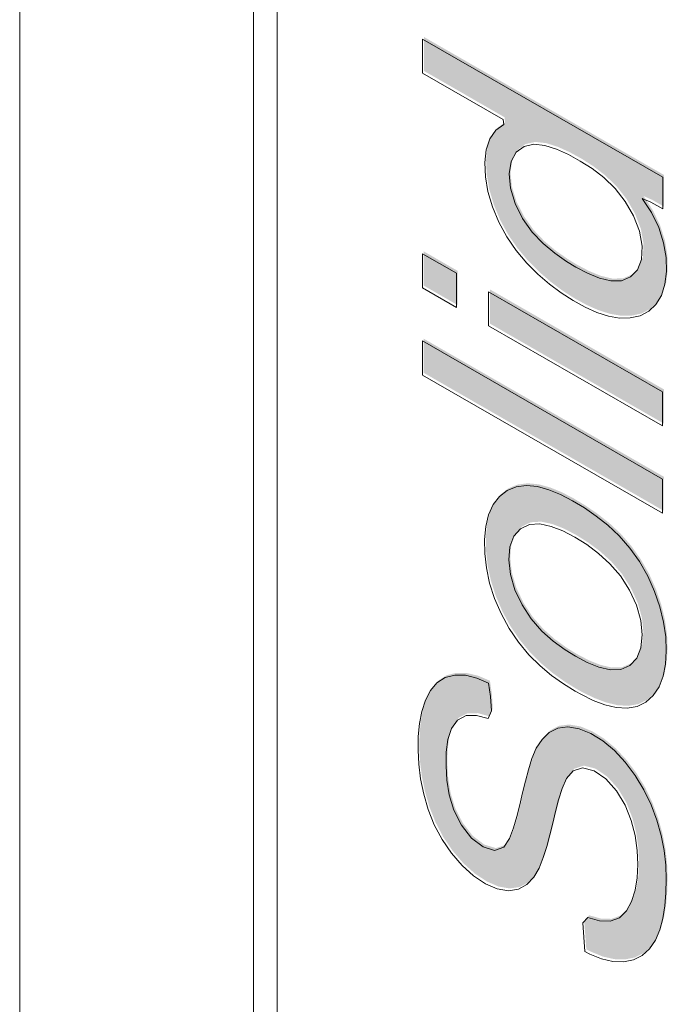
# Model space of a CAD drawing. Header units: millimetres. Extents: x -556 to 0, y -1 to 403.
# Tile 16 of 44: x -511.35 to -509.42, y 173.7 to 176.62. Entities that reach past the tile are written whole.
import ezdxf

# ---------------------------------------------------------------- set-up
doc = ezdxf.new("R2010")
doc.units = ezdxf.units.MM
doc.header["$LTSCALE"] = 3

# ---------------------------------------------------------------- blocks, each defined once
blk = doc.blocks.new('CGI0995-02')
h = blk.add_hatch(color=31)
h.dxf.hatch_style = 1
h.paths.add_polyline_path([(-509.59090465, 178.48545532), (-509.87376444, 178.64793053), (-509.88117384, 178.61976679), (-509.88121271, 178.57881535), (-509.91557789, 178.5974183), (-509.94937719, 178.61864079), (-509.94933832, 178.65959672), (-509.95724916, 178.69591356), (-510.06332123, 178.75688955), (-510.08841029, 178.79232212), (-510.12482697, 178.88342699), (-510.10458146, 178.88171583), (-509.96316285, 178.80047326), (-509.94922027, 178.81729769), (-509.94919189, 178.85824003), (-509.94511847, 178.89217229), (-509.90975734, 178.87184749), (-509.88100698, 178.84765333), (-509.88106372, 178.76578122), (-509.85647999, 178.73916797), (-509.60898459, 178.59700938), (-509.57362137, 178.57670913), (-509.53835307, 178.55908333), (-509.51147517, 178.56760058), (-509.50710119, 178.60536736), (-509.51033629, 178.64238676), (-509.44052734, 178.61548009), (-509.42803915, 178.57832327), (-509.42515023, 178.53587286), (-509.4270364, 178.49609092), (-509.43593085, 178.46168575), (-509.45574297, 178.43942836), (-509.48552443, 178.43508632), (-509.520256, 178.44777271), (-509.55555344, 178.46559035)])
h.paths.add_polyline_path([(-510.04738389, 175.77381369), (-510.14828803, 175.83185375), (-510.14821732, 175.93355188), (-510.04731318, 175.87551181)])
h.paths.add_polyline_path([(-510.04314125, 181.61775026), (-510.11387933, 181.65843881), (-510.14404121, 181.68180569), (-510.14398427, 181.76369182), (-510.12053223, 181.76400436), (-510.04982105, 181.72333128), (-510.04309358, 181.68630832)])
h.paths.add_polyline_path([(-509.71617507, 173.09265613), (-509.7997551, 173.14067758), (-509.80003794, 173.49119114), (-509.54960994, 173.34731926), (-509.52237015, 173.31256888), (-509.50211229, 173.26738933), (-509.48369811, 173.22187195), (-509.4673382, 173.17618857), (-509.45323622, 173.13055145), (-509.44176471, 173.08524213), (-509.43301983, 173.04055295), (-509.42712649, 172.9968002), (-509.42416435, 172.95429959), (-509.42409338, 172.91331199), (-509.42671938, 172.87398437), (-509.43219311, 172.83667183), (-509.44066425, 172.80178012), (-509.45220409, 172.76970063), (-509.46678694, 172.74077), (-509.48438151, 172.71535797), (-509.5052953, 172.69435858), (-509.52944956, 172.67833921), (-509.55654816, 172.66761566), (-509.58613505, 172.66220605), (-509.61765471, 172.6617688), (-509.65054029, 172.6656323), (-509.68446965, 172.67362895), (-509.71913869, 172.68554458), (-509.75425916, 172.70107367), (-509.78958322, 172.71986054), (-509.82490659, 172.74162701), (-509.86002958, 172.76636953), (-509.89472808, 172.79407141), (-509.92876478, 172.82463249), (-509.96190759, 172.85787039), (-509.99395809, 172.89351909), (-510.02445814, 172.93168921), (-510.05275015, 172.97243956), (-510.07824253, 173.01540155), (-510.1004152, 173.05998498), (-510.11892873, 173.10546543), (-510.13388066, 173.15113642), (-510.14555422, 173.1964753), (-510.15400521, 173.24107793), (-510.15939954, 173.2846373), (-510.16197458, 173.3269529), (-510.16196071, 173.36789356), (-510.1591835, 173.4071195), (-510.15328559, 173.44410472), (-510.14395321, 173.47823748), (-510.13103503, 173.50893256), (-510.11427261, 173.53534439), (-510.09313357, 173.55599532), (-510.06751733, 173.56945255), (-510.03826983, 173.57562096), (-510.00662155, 173.57567022), (-509.97346084, 173.57081272), (-509.94726768, 173.55101227), (-509.92856553, 173.46128093), (-509.95411137, 173.4580599), (-509.98642705, 173.46004593), (-510.01606936, 173.4548514), (-510.04025502, 173.43899038), (-510.05830751, 173.41420152), (-510.07102172, 173.38332037), (-510.07861284, 173.34770939), (-510.08142262, 173.30852102), (-510.08035631, 173.26698492), (-510.07568951, 173.22373145), (-510.06661471, 173.17897625), (-510.05267515, 173.1333764), (-510.03407978, 173.08792983), (-510.01046296, 173.04398823), (-509.98275293, 173.00270827), (-509.95223569, 172.96459505), (-509.91950827, 172.93040077), (-509.88554811, 172.8995902), (-509.85080061, 172.87218194), (-509.81560611, 172.84823493), (-509.78026066, 172.82764556), (-509.74498942, 172.81009001), (-509.71003761, 172.79611508), (-509.67580043, 172.78661132), (-509.64288687, 172.78260745), (-509.61212107, 172.78506395), (-509.58445611, 172.79462385), (-509.56090555, 172.8115958), (-509.54214186, 172.83549121), (-509.52783189, 172.86471087), (-509.51740183, 172.89783769), (-509.5110922, 172.93449347), (-509.5089245, 172.97410765), (-509.51080577, 173.01606453), (-509.51666865, 173.05979539), (-509.52639872, 173.10473056), (-509.53942853, 173.15026858), (-509.55494624, 173.19595534), (-509.57397043, 173.2413484), (-509.60413151, 173.27136411), (-509.71603365, 173.33561743)])
h.paths.add_polyline_path([(-509.66483912, 173.85893533), (-509.67099032, 173.94408737), (-509.6561418, 173.95990905), (-509.62191528, 173.95036834), (-509.58994199, 173.9493214), (-509.56260678, 173.95941653), (-509.54156012, 173.98015489), (-509.52603695, 174.00800335), (-509.51546463, 174.04098488), (-509.50958947, 174.07797457), (-509.50786143, 174.11787186), (-509.50980106, 174.15985969), (-509.51608287, 174.2037354), (-509.52762241, 174.24901527), (-509.54545474, 174.2945023), (-509.5709905, 174.3372067), (-509.60296291, 174.37258135), (-509.63802041, 174.39616394), (-509.6719135, 174.40487663), (-509.69979363, 174.39607657), (-509.71938305, 174.37334744), (-509.73305644, 174.3434592), (-509.743249, 174.31009179), (-509.75234279, 174.27572884), (-509.76093194, 174.24092503), (-509.76936277, 174.20598493), (-509.77849719, 174.17165854), (-509.78878195, 174.13837443), (-509.80099278, 174.10695219), (-509.81698437, 174.07963874), (-509.83746427, 174.05805362), (-509.86275412, 174.04403477), (-509.89272692, 174.03967468), (-509.92608669, 174.04550026), (-509.96113692, 174.06079418), (-509.99633614, 174.08408286), (-510.03032998, 174.11458816), (-510.06187512, 174.15104728), (-510.08990598, 174.19197165), (-510.11310048, 174.23610123), (-510.13113354, 174.28161891), (-510.14437321, 174.32715561), (-510.15364326, 174.37197568), (-510.15924376, 174.41561034), (-510.16144741, 174.45773794), (-510.16069035, 174.49824209), (-510.15707914, 174.53690079), (-510.15015703, 174.57307702), (-510.13948189, 174.60597544), (-510.12473697, 174.63470892), (-510.1052532, 174.65765225), (-510.08086988, 174.67324364), (-510.05216298, 174.68058597), (-510.02035735, 174.68012083), (-509.98645018, 174.67211144), (-509.95140746, 174.65714608), (-509.94558188, 174.61712411), (-509.94294155, 174.57476312), (-509.95279803, 174.55131237), (-509.98701104, 174.56083485), (-510.01840193, 174.56023705), (-510.04422259, 174.54727801), (-510.0622266, 174.52250887), (-510.07262878, 174.48940029), (-510.07736465, 174.45156005), (-510.0780962, 174.41104647), (-510.07558208, 174.3687685), (-510.06863497, 174.32466708), (-510.05498335, 174.27917214), (-510.03251154, 174.23486955), (-510.00259006, 174.19633865), (-509.96790007, 174.17003312), (-509.93372661, 174.15970035), (-509.90615553, 174.16903259), (-509.88899542, 174.19484563), (-509.87698907, 174.22646645), (-509.86721378, 174.2602168), (-509.85874584, 174.29512364), (-509.85075082, 174.33043405), (-509.84225356, 174.36531654), (-509.83301205, 174.39954819), (-509.82256475, 174.43268041), (-509.80961936, 174.46334235), (-509.79258791, 174.48943717), (-509.77146988, 174.51012069), (-509.74571333, 174.52330692), (-509.71549401, 174.52708584), (-509.6821503, 174.52135898), (-509.64717657, 174.50688572), (-509.61189182, 174.48509801), (-509.57745395, 174.45634632), (-509.5450178, 174.42158178), (-509.51538881, 174.38232742), (-509.48956831, 174.33961722), (-509.46818005, 174.29479184), (-509.45118616, 174.2491651), (-509.43843996, 174.20367846), (-509.4296554, 174.15898936), (-509.42462144, 174.11558012), (-509.42300834, 174.07375446), (-509.42397872, 174.03337453), (-509.42717905, 173.99442902), (-509.43309506, 173.95745533), (-509.4423195, 173.92322736), (-509.45545967, 173.89276867), (-509.47283103, 173.86710113), (-509.49464951, 173.8474413), (-509.52060148, 173.83457648), (-509.54996179, 173.82866887), (-509.58192826, 173.82959831), (-509.61579534, 173.83740032), (-509.65076319, 173.8516417)])
h.paths.add_polyline_path([(-510.07874856, 177.56338787), (-510.05004166, 177.5707302), (-510.01823603, 177.57026506), (-509.98432886, 177.56225567), (-509.94928614, 177.54729031), (-509.94346056, 177.50726834), (-509.94082023, 177.46490735), (-509.95067671, 177.4414566), (-509.98488972, 177.45097908), (-510.01628061, 177.45038128), (-510.04210127, 177.43742224), (-510.06010528, 177.41265311), (-510.07050746, 177.37954452), (-510.07524333, 177.34170428), (-510.07597488, 177.3011907), (-510.07346076, 177.25891274), (-510.06651365, 177.21481131), (-510.05286203, 177.16931637), (-510.03039022, 177.12501378), (-510.00046874, 177.08648288), (-509.96577875, 177.06017735), (-509.93160529, 177.04984458), (-509.90403421, 177.05917682), (-509.8868741, 177.08498986), (-509.87486775, 177.11661068), (-509.86509246, 177.15036103), (-509.85662452, 177.18526787), (-509.84862949, 177.22057829), (-509.84013224, 177.25546077), (-509.83089073, 177.28969242), (-509.82044343, 177.32282464), (-509.80749804, 177.35348658), (-509.79046659, 177.3795814), (-509.76934856, 177.40026492), (-509.74359201, 177.41345115), (-509.71337269, 177.41723007), (-509.68002898, 177.41150321), (-509.64505525, 177.39702996), (-509.6097705, 177.37524224), (-509.57533263, 177.34649055), (-509.54289648, 177.31172601), (-509.51326749, 177.27247165), (-509.48744699, 177.22976145), (-509.46605873, 177.18493607), (-509.44906484, 177.13930933), (-509.43631864, 177.09382269), (-509.42753408, 177.04913359), (-509.42250012, 177.00572435), (-509.42088702, 176.96389869), (-509.4218574, 176.92351877), (-509.42505773, 176.88457325), (-509.43097374, 176.84759956), (-509.44019818, 176.81337159), (-509.45333835, 176.7829129), (-509.47070971, 176.75724536), (-509.49252819, 176.73758553), (-509.51848016, 176.72472071), (-509.54784047, 176.7188131), (-509.57980694, 176.71974254), (-509.61367401, 176.72754455), (-509.64864187, 176.74178594), (-509.6627178, 176.74907956), (-509.668869, 176.8342316), (-509.65402048, 176.85005328), (-509.61979396, 176.84051257), (-509.58782067, 176.83946563), (-509.56048546, 176.84956076), (-509.5394388, 176.87029912), (-509.52391563, 176.89814758), (-509.51334331, 176.93112912), (-509.50746815, 176.96811881), (-509.50574011, 177.00801609), (-509.50767974, 177.05000392), (-509.51396155, 177.09387963), (-509.52550109, 177.13915951), (-509.54333342, 177.18464653), (-509.56886918, 177.22735093), (-509.60084159, 177.26272558), (-509.63589909, 177.28630817), (-509.66979218, 177.29502086), (-509.69767231, 177.2862208), (-509.71726172, 177.26349167), (-509.73093512, 177.23360343), (-509.74112768, 177.20023602), (-509.75022147, 177.16587308), (-509.75881062, 177.13106927), (-509.76724145, 177.09612916), (-509.77637587, 177.06180277), (-509.78666063, 177.02851866), (-509.79887146, 176.99709643), (-509.81486305, 176.96978297), (-509.83534295, 176.94819785), (-509.8606328, 176.934179), (-509.8906056, 176.92981891), (-509.92396537, 176.9356445), (-509.9590156, 176.95093841), (-509.99421482, 176.97422709), (-510.02820866, 177.00473239), (-510.0597538, 177.04119151), (-510.08778466, 177.08211588), (-510.11097916, 177.12624546), (-510.12901222, 177.17176315), (-510.14225189, 177.21729985), (-510.15152194, 177.26211992), (-510.15712244, 177.30575457), (-510.15932609, 177.34788217), (-510.15856903, 177.38838632), (-510.15495782, 177.42704502), (-510.14803571, 177.46322125), (-510.13736057, 177.49611967), (-510.12261565, 177.52485316), (-510.10313188, 177.54779648)])
h.paths.add_polyline_path([(-509.83574683, 172.05063333), (-510.07199121, 172.18638328), (-510.07178797, 172.43709338), (-510.0708355, 172.4774814), (-510.06568053, 172.51500473), (-510.05397332, 172.54683205), (-510.03312659, 172.56771417), (-510.00433204, 172.57462695), (-509.97041174, 172.56604109), (-509.93518435, 172.5447123), (-509.90186123, 172.51241952), (-509.87354629, 172.47195103), (-509.8536966, 172.42688676), (-509.84259544, 172.38172984), (-509.83738799, 172.33825886), (-509.83560162, 172.29633882), (-509.8355622, 172.25535873)], flags=16)
h.paths.add_polyline_path([(-509.4368679, 171.71199748), (-510.14399347, 172.118318), (-510.15102045, 172.15516645), (-510.15076779, 172.48269246), (-510.15022186, 172.52332965), (-510.14799759, 172.56292497), (-510.1433902, 172.60087856), (-510.1351557, 172.63595559), (-510.12101866, 172.66529767), (-510.09994852, 172.68598905), (-510.07319984, 172.69731848), (-510.04251975, 172.69995932), (-510.00923379, 172.69451381), (-509.97440147, 172.68125742), (-509.93908069, 172.66114722), (-509.90423957, 172.63454452), (-509.87117391, 172.60128302), (-509.84133279, 172.56233506), (-509.81576282, 172.51948182), (-509.79559657, 172.47434962), (-509.78065324, 172.42870233), (-509.77008259, 172.38357966), (-509.76429286, 172.3474305), (-509.70590733, 172.3842543), (-509.67925304, 172.39585949), (-509.65103232, 172.40433358), (-509.62160292, 172.41014282), (-509.43637292, 172.44084081), (-509.43644363, 172.30318191), (-509.5685469, 172.28187773), (-509.59830939, 172.27684124), (-509.62775862, 172.27106957), (-509.65679551, 172.26435966), (-509.68505788, 172.2559691), (-509.7116943, 172.24434757), (-509.7338133, 172.22522916), (-509.74852223, 172.19653509), (-509.75331063, 172.1588297), (-509.75387071, 172.11819384), (-509.75393458, 172.00362583), (-509.43679719, 171.82139564)])
h.paths.add_polyline_path([(-509.43432231, 175.16219836), (-510.14850016, 175.57257119), (-510.14842945, 175.67402357), (-509.4342516, 175.26365075)])
h.paths.add_polyline_path([(-509.69220415, 175.89392298), (-509.71941876, 175.9104253), (-509.75457098, 175.93482118), (-509.78905071, 175.96351115), (-509.82172893, 175.99770227), (-509.85029631, 176.03801516), (-509.87278741, 176.0823587), (-509.88651082, 176.12780053), (-509.89020956, 176.17052593), (-509.88453703, 176.20756594), (-509.86911507, 176.23540979), (-509.84566495, 176.25247205), (-509.81662085, 176.25897073), (-509.78380447, 176.25522185), (-509.74930737, 176.24426595), (-509.71415939, 176.22838323), (-509.67882081, 176.20902412), (-509.64353796, 176.1864094), (-509.60870333, 176.15959598), (-509.57520901, 176.12745004), (-509.54494324, 176.08913079), (-509.52007478, 176.04588257), (-509.50248767, 176.00042903), (-509.4946296, 175.95614287), (-509.49659739, 175.91650849), (-509.50870916, 175.88514311), (-509.52960481, 175.86422924), (-509.55645944, 175.85313001), (-509.5879429, 175.85273621), (-509.62190158, 175.86097667), (-509.6568882, 175.87530756)], flags=16)
h.paths.add_polyline_path([(-509.46905212, 176.08683442), (-509.49452477, 176.09805039), (-509.46733451, 176.05638056), (-509.44561761, 176.0117215), (-509.43093744, 175.96614118), (-509.42353078, 175.92191619), (-509.42240534, 175.88037782), (-509.42705895, 175.8424967), (-509.43776347, 175.80965819), (-509.45411384, 175.78277582), (-509.47536371, 175.76228912), (-509.5009846, 175.74882776), (-509.53010407, 175.74236934), (-509.5617426, 175.74230593), (-509.59514565, 175.74812188), (-509.62966587, 175.75917049), (-509.66478632, 175.77474321), (-509.70012295, 175.79411297), (-509.73540611, 175.81677287), (-509.77036557, 175.84283547), (-509.80464808, 175.87243853), (-509.8378215, 175.90557035), (-509.86909069, 175.94253521), (-509.89726876, 175.98334882), (-509.92114, 176.02717282), (-509.93994028, 176.07258516), (-509.95337559, 176.11812031), (-509.96098148, 176.16243081), (-509.96289531, 176.20438502), (-509.95885798, 176.24269837), (-509.94781765, 176.27519057), (-509.92998564, 176.30025597), (-509.90653315, 176.31735644), (-509.90771932, 176.33211238), (-510.14786376, 176.47016064), (-510.14779305, 176.57103961), (-509.43361521, 176.16066679), (-509.43368592, 176.06650486)])
h.paths.add_polyline_path([(-509.5110434, 177.67881422), (-509.44123445, 177.65190754), (-509.42874626, 177.61475073), (-509.42585734, 177.57230031), (-509.42774351, 177.53251837), (-509.43663795, 177.49811321), (-509.45645008, 177.47585582), (-509.48623154, 177.47151377), (-509.52096311, 177.48420017), (-509.55626054, 177.5020178), (-509.59161176, 177.52188278), (-509.87447155, 177.68435799), (-509.88188095, 177.65619425), (-509.88191981, 177.6152428), (-509.916285, 177.63384575), (-509.95008429, 177.65506825), (-509.95004542, 177.69602418), (-509.95795627, 177.73234101), (-510.06402834, 177.793317), (-510.08911739, 177.82874957), (-510.12553408, 177.91985445), (-510.10528856, 177.91814329), (-509.96386995, 177.83690071), (-509.94992737, 177.85372514), (-509.949899, 177.89466748), (-509.94582558, 177.92859974), (-509.91046445, 177.90827494), (-509.88171409, 177.88408079), (-509.88177083, 177.80220867), (-509.8571871, 177.77559542), (-509.6096917, 177.63343684), (-509.57432847, 177.61313658), (-509.53906017, 177.59551079), (-509.51218228, 177.60402803), (-509.5078083, 177.64179481)])
h.paths.add_polyline_path([(-509.69354766, 174.73706791), (-509.72411445, 174.75592482), (-509.75914381, 174.78139398), (-509.79320084, 174.81176493), (-509.8248986, 174.84790838), (-509.85204282, 174.88956077), (-509.87318798, 174.93438347), (-509.88640187, 174.97982358), (-509.89107671, 175.02300871), (-509.88788999, 175.06188218), (-509.87615645, 175.09366173), (-509.85620845, 175.11590352), (-509.83004453, 175.12831227), (-509.79908688, 175.13015853), (-509.76536929, 175.12296998), (-509.73044745, 175.109156), (-509.695137, 175.09062221), (-509.65982671, 175.06857669), (-509.62485338, 175.04267447), (-509.59090223, 175.0119295), (-509.55938476, 174.97547079), (-509.53253235, 174.93358106), (-509.51178378, 174.88864953), (-509.49910433, 174.84327417), (-509.49506287, 174.80036141), (-509.49882222, 174.7618824), (-509.51110539, 174.73064863), (-509.53151162, 174.70903908), (-509.55809094, 174.69742162), (-509.5894005, 174.69653578), (-509.6232735, 174.70439219), (-509.65823457, 174.71851336)], flags=16)
h.paths.add_polyline_path([(-509.72894083, 174.6544507), (-509.76402623, 174.67950655), (-509.79848831, 174.7083241), (-509.83170763, 174.7413053), (-509.86279066, 174.77856042), (-509.89066124, 174.81966343), (-509.91439773, 174.8635679), (-509.93383233, 174.90888099), (-509.94850317, 174.95451567), (-509.9581605, 174.99941655), (-509.96300287, 175.04273581), (-509.96352163, 175.0839638), (-509.95986203, 175.12257502), (-509.95147607, 175.15751614), (-509.93795782, 175.1875602), (-509.91935754, 175.21166862), (-509.89623923, 175.22934324), (-509.86932842, 175.24040398), (-509.83909276, 175.24420733), (-509.80642672, 175.24104469), (-509.77223802, 175.23176138), (-509.73724571, 175.21740413), (-509.70193694, 175.19896554), (-509.66660033, 175.177584), (-509.63140973, 175.15355178), (-509.59665277, 175.1262059), (-509.56291356, 175.09472161), (-509.53127397, 175.05840789), (-509.50265227, 175.0180291), (-509.47793352, 174.97463638), (-509.45767005, 174.92950316), (-509.44199245, 174.88383943), (-509.43091412, 174.83862673), (-509.42464684, 174.79475646), (-509.42304444, 174.75294891), (-509.4255629, 174.71356338), (-509.43253862, 174.67744537), (-509.44452352, 174.64583155), (-509.46169024, 174.61992714), (-509.48367102, 174.60051288), (-509.50970663, 174.58780112), (-509.53934367, 174.58255352), (-509.57162603, 174.58446027), (-509.60556104, 174.59252816), (-509.64039649, 174.60562054), (-509.67563828, 174.62271226), (-509.69361837, 174.63266658)])
h.paths.add_polyline_path([(-509.69192131, 178.26471442), (-509.66874131, 178.25141892), (-509.63340541, 178.2301609), (-509.59839584, 178.20463949), (-509.56534231, 178.17160337), (-509.53703857, 178.13102625), (-509.51500417, 178.0864869), (-509.49975552, 178.0408786), (-509.49146124, 177.99637593), (-509.48947683, 177.95439121), (-509.49394998, 177.91641347), (-509.50838432, 177.88757341), (-509.5347129, 177.87582975), (-509.56862467, 177.88512836), (-509.60299125, 177.91272337), (-509.63057922, 177.95353756), (-509.64612805, 177.99897314), (-509.654122, 178.04343359), (-509.65966822, 178.08706218), (-509.665282, 178.13071864), (-509.67208804, 178.17481105), (-509.68061574, 178.21944401)], flags=16)
h.paths.add_polyline_path([(-509.47430019, 178.11589033), (-509.45508431, 178.07050911), (-509.43942375, 178.0248396), (-509.42864127, 177.9796864), (-509.42248042, 177.93585099), (-509.42068539, 177.89394073), (-509.42297459, 177.85440682), (-509.43016518, 177.81847566), (-509.44367625, 177.78846107), (-509.46443022, 177.76734584), (-509.49164064, 177.75696926), (-509.52371048, 177.75841284), (-509.55845585, 177.77130645), (-509.59370418, 177.79341348), (-509.62751337, 177.82438118), (-509.65781941, 177.86268673), (-509.68294532, 177.90575739), (-509.70165007, 177.95116745), (-509.71494313, 177.99669683), (-509.72300908, 178.04116879), (-509.72839962, 178.08473577), (-509.73274668, 178.12787556), (-509.73762653, 178.17123918), (-509.74349953, 178.21499427), (-509.75083855, 178.25926444), (-509.76065659, 178.30422139), (-509.79599949, 178.32466334), (-509.83066547, 178.33718119), (-509.85983696, 178.33167359), (-509.87776849, 178.30689724), (-509.88645798, 178.27227133), (-509.88877859, 178.23276917), (-509.88660678, 178.19067269), (-509.87838509, 178.14621212), (-509.85972152, 178.1010991), (-509.83090305, 178.06115084), (-509.7979321, 178.02760955), (-509.79420941, 177.99145046), (-509.7990695, 177.95365377), (-509.81382571, 177.93828187), (-509.84742211, 177.97021049), (-509.87883063, 178.00690141), (-509.90600594, 178.04852225), (-509.92694882, 178.09342604), (-509.94196367, 178.13906496), (-509.95218934, 178.18410778), (-509.95837922, 178.22796278), (-509.96116461, 178.27037785), (-509.96112494, 178.31130361), (-509.95834194, 178.35052419), (-509.95179804, 178.38698702), (-509.9399261, 178.41869309), (-509.92216506, 178.44382099), (-509.89640328, 178.45677117), (-509.86450406, 178.45590321), (-509.82994915, 178.4442014), (-509.79464428, 178.42600076), (-509.75929051, 178.40607285), (-509.65322192, 178.34516007), (-509.61786456, 178.32495886), (-509.58251164, 178.30512901), (-509.54716857, 178.28591268), (-509.51187367, 178.26799422), (-509.47704751, 178.25484731), (-509.44393137, 178.25003501), (-509.43214732, 178.22471529), (-509.43217461, 178.18376326), (-509.43325302, 178.14417425), (-509.46648193, 178.14946818), (-509.49605273, 178.16064226)])
h.paths.add_polyline_path([(-509.74014599, 178.95048171), (-509.74781192, 178.95562301), (-509.78251022, 178.98309242), (-509.8151597, 179.01730771), (-509.84371197, 179.05766181), (-509.86642371, 179.10194542), (-509.8815357, 179.14750793), (-509.88812295, 179.19142722), (-509.88695401, 179.23161345), (-509.87750242, 179.26553756), (-509.85930101, 179.29006184), (-509.83404671, 179.30410466), (-509.8030516, 179.30574353), (-509.76901387, 179.29709736), (-509.73993827, 179.27803872)], flags=16)
h.paths.add_polyline_path([(-509.59808824, 179.2023137), (-509.58943693, 179.27867058), (-509.57278856, 179.28792994), (-509.5400054, 179.25387584), (-509.50952918, 179.21571877), (-509.48243692, 179.17394321), (-509.45968007, 179.12961424), (-509.44210351, 179.08405753), (-509.42995006, 179.03867218), (-509.42284149, 178.99450633), (-509.4200722, 178.95210774), (-509.42097061, 178.91169607), (-509.42576442, 178.87389207), (-509.4351174, 178.83979513), (-509.44951251, 178.81069144), (-509.46900505, 178.78775963), (-509.49309103, 178.77165248), (-509.52102968, 178.7626547), (-509.55208508, 178.76098032), (-509.58527822, 178.76601138), (-509.61974147, 178.77674104), (-509.65484274, 178.79210661), (-509.69017362, 178.81117402), (-509.72548073, 178.83334341), (-509.76051062, 178.85886119), (-509.79486439, 178.88815064), (-509.82793738, 178.92151144), (-509.85891176, 178.95894491), (-509.88686408, 178.99998484), (-509.91107808, 179.04366304), (-509.93098317, 179.08887454), (-509.94585815, 179.13451173), (-509.95546994, 179.17939814), (-509.96011087, 179.22263228), (-509.96036554, 179.26371075), (-509.9561734, 179.30194202), (-509.94689605, 179.33609931), (-509.93221066, 179.36488004), (-509.91234966, 179.38731522), (-509.88807433, 179.40311383), (-509.86006489, 179.41196566), (-509.82898259, 179.41357155), (-509.79580004, 179.40858468), (-509.76136361, 179.39800971), (-509.72628621, 179.38288673), (-509.69096372, 179.36412247), (-509.66774715, 179.3361836), (-509.66800636, 178.92674015), (-509.65281488, 178.89609649), (-509.61794611, 178.882693), (-509.58433541, 178.87595812), (-509.55348991, 178.8781139), (-509.52742297, 178.89069483), (-509.50759093, 178.91310044), (-509.49572896, 178.94476326), (-509.49202229, 178.98328776), (-509.49573246, 179.02605831), (-509.50813525, 179.0713864), (-509.52929925, 179.11615075), (-509.55733205, 179.15702875), (-509.5890655, 179.1931878)])
h.paths.add_polyline_path([(-509.43411018, 175.42158406), (-509.9514295, 175.71879772), (-509.95135879, 175.82049585), (-509.43403947, 175.52328218)])
h.paths.add_polyline_path([(-509.66052577, 179.76779011), (-509.66667697, 179.85294215), (-509.65182845, 179.86876382), (-509.61760193, 179.85922311), (-509.58562864, 179.85817618), (-509.55829343, 179.86827131), (-509.53724677, 179.88900967), (-509.5217236, 179.91685812), (-509.51115128, 179.94983966), (-509.50527612, 179.98682935), (-509.50354807, 180.02672663), (-509.50548771, 180.06871447), (-509.51176952, 180.11259018), (-509.52330906, 180.15787005), (-509.54114138, 180.20335707), (-509.56667715, 180.24606147), (-509.59864956, 180.28143613), (-509.63370706, 180.30501871), (-509.66760015, 180.31373141), (-509.69548028, 180.30493134), (-509.71506969, 180.28220222), (-509.72874309, 180.25231398), (-509.73893565, 180.21894656), (-509.74802944, 180.18458362), (-509.75661859, 180.14977981), (-509.76504942, 180.1148397), (-509.77418384, 180.08051331), (-509.7844686, 180.04722921), (-509.79667943, 180.01580697), (-509.81267101, 179.98849352), (-509.83315092, 179.96690839), (-509.85844076, 179.95288955), (-509.88841357, 179.94852945), (-509.92177334, 179.95435504), (-509.95682356, 179.96964896), (-509.99202279, 179.99293763), (-510.02601663, 180.02344293), (-510.05756177, 180.05990206), (-510.08559263, 180.10082642), (-510.10878713, 180.144956), (-510.12682019, 180.19047369), (-510.14005986, 180.23601039), (-510.14932991, 180.28083046), (-510.15493041, 180.32446512), (-510.15713406, 180.36659271), (-510.156377, 180.40709687), (-510.15276578, 180.44575557), (-510.14584368, 180.48193179), (-510.13516854, 180.51483021), (-510.12042362, 180.5435637), (-510.10093985, 180.56650703), (-510.07655652, 180.58209841), (-510.04784962, 180.58944075), (-510.016044, 180.58897561), (-509.98213683, 180.58096622), (-509.94709411, 180.56600085), (-509.94126853, 180.52597888), (-509.9386282, 180.48361789), (-509.94848468, 180.46016715), (-509.98269769, 180.46968962), (-510.01408858, 180.46909182), (-510.03990924, 180.45613278), (-510.05791325, 180.43136365), (-510.06831543, 180.39825506), (-510.0730513, 180.36041482), (-510.07378285, 180.31990124), (-510.07126873, 180.27762328), (-510.06432162, 180.23352185), (-510.05067, 180.18802691), (-510.02819819, 180.14372433), (-509.99827671, 180.10519342), (-509.96358672, 180.07888789), (-509.92941326, 180.06855512), (-509.90184218, 180.07788736), (-509.88468207, 180.1037004), (-509.87267572, 180.13532122), (-509.86290043, 180.16907157), (-509.85443249, 180.20397841), (-509.84643746, 180.23928883), (-509.83794021, 180.27417132), (-509.8286987, 180.30840297), (-509.8182514, 180.34153518), (-509.80530601, 180.37219712), (-509.78827455, 180.39829194), (-509.76715652, 180.41897547), (-509.74139998, 180.4321617), (-509.71118066, 180.43594061), (-509.67783695, 180.43021376), (-509.64286322, 180.4157405), (-509.60757847, 180.39395279), (-509.5731406, 180.3652011), (-509.54070444, 180.33043655), (-509.51107546, 180.29118219), (-509.48525496, 180.248472), (-509.4638667, 180.20364662), (-509.44687281, 180.15801988), (-509.43412661, 180.11253324), (-509.42534205, 180.06784413), (-509.42030809, 180.02443489), (-509.41869499, 179.98260923), (-509.41966537, 179.94222931), (-509.42286569, 179.9032838), (-509.42878171, 179.8663101), (-509.43800614, 179.83208214), (-509.45114632, 179.80162345), (-509.46851768, 179.7759559), (-509.49033616, 179.75629607), (-509.51628813, 179.74343125), (-509.54564843, 179.73752364), (-509.57761491, 179.73845308), (-509.61148198, 179.74625509), (-509.64644984, 179.76049648)])
h.paths.add_polyline_path([(-509.43043322, 180.54130512), (-509.9376984, 180.65294784), (-509.9478747, 180.68379941), (-509.94784713, 180.72473159), (-509.94323428, 180.75899519), (-509.67048393, 180.68937813), (-509.63638072, 180.68066961), (-509.56817944, 180.66324047), (-509.54205605, 180.65898358), (-509.57633815, 180.68866391), (-509.61061844, 180.71834938), (-509.6449129, 180.74803244), (-509.9178136, 180.99068217), (-509.94760762, 181.02235625), (-509.94755215, 181.10425599), (-509.92778336, 181.11614167), (-509.6538562, 181.04076861), (-509.61963767, 181.03145368), (-509.55121127, 181.01287246), (-509.57974686, 181.04079763), (-509.64753129, 181.10300152), (-509.68142303, 181.13411885), (-509.91865094, 181.35193028), (-509.94732378, 181.3845534), (-509.94726513, 181.46645813), (-509.9222079, 181.45354009), (-509.44991302, 181.01103737), (-509.43009099, 180.97559527), (-509.43014601, 180.89367011), (-509.45888882, 180.89482331), (-509.73232319, 180.96780589), (-509.76673849, 180.97815368), (-509.80121657, 180.98885482), (-509.82115185, 180.99092489), (-509.44507029, 180.66035459), (-509.43037807, 180.62408689)])
h.paths.add_polyline_path([(-509.42986754, 181.26552064), (-509.92486054, 181.54990724), (-509.94717635, 181.57784999), (-509.94711941, 181.65973913), (-509.91581226, 181.64644751), (-509.45618789, 181.38238112), (-509.42980405, 181.35683338)])
h.paths.add_polyline_path([(-509.50800284, 181.78855817), (-509.43819389, 181.76165149), (-509.4257057, 181.72449467), (-509.42281678, 181.68204426), (-509.42470295, 181.64226232), (-509.43359739, 181.60785715), (-509.45340952, 181.58559977), (-509.48319098, 181.58125772), (-509.51792255, 181.59394411), (-509.55321998, 181.61176175), (-509.5885712, 181.63162672), (-509.87143099, 181.79410194), (-509.87884039, 181.76593819), (-509.87887925, 181.72498675), (-509.91324444, 181.7435897), (-509.94704374, 181.7648122), (-509.94700486, 181.80576813), (-509.95491571, 181.84208496), (-510.06098778, 181.90306095), (-510.08607683, 181.93849352), (-510.12249352, 182.02959839), (-510.102248, 182.02788723), (-509.96082939, 181.94664466), (-509.94688681, 181.96346909), (-509.94685844, 182.00441143), (-509.94278502, 182.03834369), (-509.90742389, 182.01801889), (-509.87867353, 181.99382473), (-509.87873027, 181.91195262), (-509.85414654, 181.88533937), (-509.60665114, 181.74318078), (-509.57128791, 181.72288053), (-509.53601962, 181.70525474), (-509.50914172, 181.71377198), (-509.50476774, 181.75153876)])
h.paths.add_polyline_path([(-509.61873576, 182.3425802), (-509.60946755, 182.41849054), (-509.58847972, 182.42087569), (-509.55455287, 182.39000037), (-509.52242344, 182.35458228), (-509.49318082, 182.31488266), (-509.46788666, 182.2718353), (-509.44714052, 182.22683492), (-509.43177141, 182.18119522), (-509.42214214, 182.13631329), (-509.41794789, 182.0932761), (-509.4184174, 182.05261529), (-509.42324899, 182.01484412), (-509.43307981, 181.98118418), (-509.44829995, 181.95300164), (-509.4687467, 181.93137805), (-509.49367719, 181.91669691), (-509.52238997, 181.90935135), (-509.55404086, 181.90934603), (-509.58759495, 181.91577927), (-509.62223038, 181.92752234), (-509.65739008, 181.94351508), (-509.69272903, 181.96288793), (-509.72802713, 181.98527289), (-509.76304054, 182.01093514), (-509.79740926, 182.04017506), (-509.8306339, 182.07316372), (-509.86188986, 182.11014245), (-509.88989379, 182.15111433), (-509.91341611, 182.19510144), (-509.93174733, 182.24057991), (-509.94537005, 182.28615033), (-509.95418186, 182.33083338), (-509.9581419, 182.37377303), (-509.95759039, 182.41438534), (-509.95262713, 182.45205779), (-509.94241964, 182.48536613), (-509.92633056, 182.51253868), (-509.90443398, 182.53205199), (-509.87749853, 182.5430272), (-509.84666583, 182.5452645), (-509.81334207, 182.53970648), (-509.79202872, 182.51419445), (-509.78666732, 182.47063069), (-509.78178235, 182.42771421), (-509.81533685, 182.43423424), (-509.84561172, 182.43068078), (-509.86904734, 182.41370998), (-509.8827469, 182.3840084), (-509.88616569, 182.34532778), (-509.88137699, 182.30208996), (-509.86807335, 182.25664643), (-509.84654054, 182.21195949), (-509.81864161, 182.17100096), (-509.78630563, 182.13608106), (-509.75195536, 182.10683709), (-509.71683772, 182.08211327), (-509.68150065, 182.06087798), (-509.64619999, 182.04269971), (-509.61123648, 182.0285809), (-509.57730427, 182.02045976), (-509.54601962, 182.02138397), (-509.52002126, 182.03406314), (-509.50122227, 182.05780684), (-509.49141736, 182.09140388), (-509.49008334, 182.13148643), (-509.49714269, 182.1755398), (-509.51386736, 182.2210369), (-509.53904352, 182.26399618), (-509.5702527, 182.30090844), (-509.60424995, 182.33146734)])
h.paths.add_polyline_path([(-509.42901901, 182.4204479), (-510.13616634, 182.82678092), (-510.14317402, 182.86361234), (-510.1431455, 182.90456876), (-510.13176279, 182.92582273), (-509.9196187, 182.80387062), (-509.88883296, 182.78815327), (-509.91346359, 182.83160708), (-509.93345099, 182.87679148), (-509.94769163, 182.92237744), (-509.95572934, 182.96681588), (-509.95791824, 183.00890958), (-509.95512351, 183.04810157), (-509.94683807, 183.08311336), (-509.9323275, 183.11206748), (-509.91127311, 183.13276588), (-509.88352364, 183.1420092), (-509.85091239, 183.13884261), (-509.81627254, 183.12699752), (-509.78105544, 183.11025932), (-509.74570712, 183.09054226), (-509.4628495, 182.92801913), (-509.4286664, 182.90702129), (-509.42872338, 182.82513561), (-509.44824593, 182.81797144), (-509.73108792, 182.98048559), (-509.76644378, 183.00059961), (-509.80154056, 183.01615331), (-509.83478788, 183.02172547), (-509.86150478, 183.01070533), (-509.8772616, 182.98334149), (-509.88242749, 182.94590391), (-509.87913213, 182.90333976), (-509.86723731, 182.8580579), (-509.84773753, 182.81284642), (-509.82048833, 182.77140217), (-509.78777042, 182.73742695), (-509.75298204, 182.71039603), (-509.71769235, 182.68789318), (-509.68232884, 182.66753528), (-509.43483804, 182.52536552), (-509.42897206, 182.48785866)])
at = {"linetype": 'Continuous', "lineweight": 0, "extrusion": (-0.707107, -0.40558, 0.579228)}
for p, q in [((-511.35, 147.03339278), (-511.35, 193.60248575)), ((-510.65502525, 185.06627267), (-510.65502525, 154.83956224)), ((-510.58431457, 184.7394111), (-510.58431457, 155.00419189))]:
    blk.add_line(p, q, dxfattribs=at)
at = {"color": 31, "linetype": 'Continuous', "lineweight": 0, "extrusion": (-0.707107, -0.40558, 0.579228)}
for p, q in [((-510.15176377, 176.46332562), (-510.15169306, 176.5642046)), ((-510.15169306, 176.5642046), (-509.43751521, 176.15383178)), ((-509.91161932, 176.32527737), (-510.15176377, 176.46332562)), ((-509.91043315, 176.31052143), (-509.91161932, 176.32527737)), ((-509.95171765, 176.26835556), (-509.93388564, 176.29342096)), ((-509.93388564, 176.29342096), (-509.91043315, 176.31052143)), ((-509.96275798, 176.23586336), (-509.95171765, 176.26835556)), ((-509.96679531, 176.19755001), (-509.96275798, 176.23586336)), ((-509.87301508, 176.22857478), (-509.84956495, 176.24563704)), ((-509.84956495, 176.24563704), (-509.82052085, 176.25213571)), ((-509.82052085, 176.25213571), (-509.78770448, 176.24838683)), ((-509.78770448, 176.24838683), (-509.75320737, 176.23743094)), ((-509.75320737, 176.23743094), (-509.71805939, 176.22154822)), ((-509.88843703, 176.20073093), (-509.87301508, 176.22857478)), ((-509.71805939, 176.22154822), (-509.68272081, 176.20218911)), ((-509.68272081, 176.20218911), (-509.64743797, 176.17957439)), ((-509.96488149, 176.15559579), (-509.96679531, 176.19755001)), ((-509.89410956, 176.16369091), (-509.88843703, 176.20073093)), ((-509.64743797, 176.17957439), (-509.61260333, 176.15276096)), ((-509.95727559, 176.1112853), (-509.96488149, 176.15559579)), ((-509.89041082, 176.12096552), (-509.89410956, 176.16369091)), ((-509.61260333, 176.15276096), (-509.57910902, 176.12061503)), ((-509.43751521, 176.15383178), (-509.43758592, 176.05966985)), ((-509.87668741, 176.07552369), (-509.89041082, 176.12096552)), ((-509.57910902, 176.12061503), (-509.54884325, 176.08229578)), ((-509.94384028, 176.06575015), (-509.95727559, 176.1112853)), ((-509.49842477, 176.09121538), (-509.47123451, 176.04954555)), ((-509.47295212, 176.07999941), (-509.49842477, 176.09121538)), ((-509.92504001, 176.02033781), (-509.94384028, 176.06575015)), ((-509.85419632, 176.03118015), (-509.87668741, 176.07552369)), ((-509.54884325, 176.08229578), (-509.52397479, 176.03904756)), ((-509.43758592, 176.05966985), (-509.47295212, 176.07999941)), ((-509.82562893, 175.99086726), (-509.85419632, 176.03118015)), ((-509.52397479, 176.03904756), (-509.50638767, 175.99359401)), ((-509.47123451, 176.04954555), (-509.44951761, 176.00488649)), ((-509.90116876, 175.97651381), (-509.92504001, 176.02033781)), ((-509.44951761, 176.00488649), (-509.43483745, 175.95930617)), ((-509.87299069, 175.9357002), (-509.90116876, 175.97651381)), ((-509.79295071, 175.95667613), (-509.82562893, 175.99086726)), ((-509.50638767, 175.99359401), (-509.4985296, 175.94930786)), ((-509.75847098, 175.92798616), (-509.79295071, 175.95667613)), ((-509.4985296, 175.94930786), (-509.5004974, 175.90967348)), ((-509.43483745, 175.95930617), (-509.42743078, 175.91508118)), ((-510.15218803, 175.82501874), (-510.15211732, 175.92671687)), ((-510.15211732, 175.92671687), (-510.05121318, 175.8686768)), ((-509.8417215, 175.89873534), (-509.87299069, 175.9357002)), ((-509.72331876, 175.90359029), (-509.75847098, 175.92798616)), ((-509.5004974, 175.90967348), (-509.51260917, 175.8783081)), ((-509.42743078, 175.91508118), (-509.42630535, 175.87354281)), ((-509.80854808, 175.86560352), (-509.8417215, 175.89873534)), ((-509.69610416, 175.88708796), (-509.72331876, 175.90359029)), ((-509.6607882, 175.86847255), (-509.69610416, 175.88708796)), ((-510.05121318, 175.8686768), (-510.05128389, 175.76697868)), ((-509.77426557, 175.83600046), (-509.80854808, 175.86560352)), ((-509.62580158, 175.85414166), (-509.6607882, 175.86847255)), ((-509.5918429, 175.8459012), (-509.62580158, 175.85414166)), ((-509.53350481, 175.85739423), (-509.56035944, 175.846295)), ((-509.51260917, 175.8783081), (-509.53350481, 175.85739423)), ((-509.42630535, 175.87354281), (-509.43095895, 175.83566169)), ((-510.05128389, 175.76697868), (-510.15218803, 175.82501874)), ((-509.73930611, 175.80993785), (-509.77426557, 175.83600046)), ((-509.56035944, 175.846295), (-509.5918429, 175.8459012)), ((-509.43095895, 175.83566169), (-509.44166348, 175.80282318)), ((-509.9553295, 175.71196271), (-509.95525879, 175.81366084)), ((-509.95525879, 175.81366084), (-509.43793947, 175.51644717)), ((-509.70402296, 175.78727796), (-509.73930611, 175.80993785)), ((-509.44166348, 175.80282318), (-509.45801384, 175.77594081)), ((-509.66868632, 175.7679082), (-509.70402296, 175.78727796)), ((-509.63356588, 175.75233548), (-509.66868632, 175.7679082)), ((-509.45801384, 175.77594081), (-509.47926371, 175.75545411)), ((-509.59904565, 175.74128686), (-509.63356588, 175.75233548)), ((-509.5656426, 175.73547092), (-509.59904565, 175.74128686)), ((-509.53400407, 175.73553432), (-509.5656426, 175.73547092)), ((-509.5048846, 175.74199275), (-509.53400407, 175.73553432)), ((-509.47926371, 175.75545411), (-509.5048846, 175.74199275)), ((-509.43801018, 175.41474905), (-509.9553295, 175.71196271)), ((-510.15240016, 175.56573618), (-510.15232945, 175.66718856)), ((-510.15232945, 175.66718856), (-509.4381516, 175.25681573)), ((-509.43822231, 175.15536335), (-510.15240016, 175.56573618)), ((-509.43793947, 175.51644717), (-509.43801018, 175.41474905)), ((-509.87322842, 175.23356897), (-509.84299276, 175.23737232)), ((-509.84299276, 175.23737232), (-509.81032672, 175.23420968)), ((-509.4381516, 175.25681573), (-509.43822231, 175.15536335)), ((-509.92325755, 175.20483361), (-509.90013924, 175.22250823)), ((-509.90013924, 175.22250823), (-509.87322842, 175.23356897)), ((-509.81032672, 175.23420968), (-509.77613802, 175.22492637)), ((-509.77613802, 175.22492637), (-509.74114572, 175.21056911)), ((-509.74114572, 175.21056911), (-509.70583694, 175.19213053)), ((-509.95537608, 175.15068113), (-509.94185782, 175.18072519)), ((-509.94185782, 175.18072519), (-509.92325755, 175.20483361)), ((-509.70583694, 175.19213053), (-509.67050033, 175.17074898)), ((-509.96376203, 175.11574001), (-509.95537608, 175.15068113)), ((-509.67050033, 175.17074898), (-509.63530973, 175.14671677)), ((-509.86010845, 175.1090685), (-509.83394454, 175.12147726)), ((-509.83394454, 175.12147726), (-509.80298688, 175.12332352)), ((-509.80298688, 175.12332352), (-509.76926929, 175.11613497)), ((-509.63530973, 175.14671677), (-509.60055277, 175.11937089)), ((-509.60055277, 175.11937089), (-509.56681357, 175.0878866)), ((-509.96742163, 175.07712878), (-509.96376203, 175.11574001)), ((-509.88005645, 175.08682672), (-509.86010845, 175.1090685)), ((-509.76926929, 175.11613497), (-509.73434745, 175.10232098)), ((-509.73434745, 175.10232098), (-509.699037, 175.0837872)), ((-509.96690287, 175.0359008), (-509.96742163, 175.07712878)), ((-509.89178999, 175.05504716), (-509.88005645, 175.08682672)), ((-509.699037, 175.0837872), (-509.66372671, 175.06174168)), ((-509.66372671, 175.06174168), (-509.62875338, 175.03583946)), ((-509.56681357, 175.0878866), (-509.53517397, 175.05157288)), ((-509.9620605, 174.99258154), (-509.96690287, 175.0359008)), ((-509.89497672, 175.0161737), (-509.89178999, 175.05504716)), ((-509.62875338, 175.03583946), (-509.59480223, 175.00509449)), ((-509.53517397, 175.05157288), (-509.50655228, 175.01119409)), ((-509.89030187, 174.97298856), (-509.89497672, 175.0161737)), ((-509.59480223, 175.00509449), (-509.56328476, 174.96863578)), ((-509.50655228, 175.01119409), (-509.48183353, 174.96780137)), ((-509.95240317, 174.94768066), (-509.9620605, 174.99258154)), ((-509.87708798, 174.92754846), (-509.89030187, 174.97298856)), ((-509.93773233, 174.90204598), (-509.95240317, 174.94768066)), ((-509.56328476, 174.96863578), (-509.53643235, 174.92674604)), ((-509.48183353, 174.96780137), (-509.46157005, 174.92266814)), ((-509.85594282, 174.88272576), (-509.87708798, 174.92754846)), ((-509.53643235, 174.92674604), (-509.51568378, 174.88181452)), ((-509.46157005, 174.92266814), (-509.44589246, 174.87700442)), ((-509.91829773, 174.85673289), (-509.93773233, 174.90204598)), ((-509.89456124, 174.81282841), (-509.91829773, 174.85673289)), ((-509.8287986, 174.84107337), (-509.85594282, 174.88272576)), ((-509.51568378, 174.88181452), (-509.50300433, 174.83643916)), ((-509.44589246, 174.87700442), (-509.43481412, 174.83179172)), ((-509.79710085, 174.80492992), (-509.8287986, 174.84107337)), ((-509.50300433, 174.83643916), (-509.49896287, 174.7935264)), ((-509.43481412, 174.83179172), (-509.42854684, 174.78792145)), ((-509.86669066, 174.77172541), (-509.89456124, 174.81282841)), ((-509.76304381, 174.77455897), (-509.79710085, 174.80492992)), ((-509.83560763, 174.73447029), (-509.86669066, 174.77172541)), ((-509.72801445, 174.74908981), (-509.76304381, 174.77455897)), ((-509.49896287, 174.7935264), (-509.50272222, 174.75504739)), ((-509.42854684, 174.78792145), (-509.42694444, 174.7461139)), ((-509.69744766, 174.7302329), (-509.72801445, 174.74908981)), ((-509.50272222, 174.75504739), (-509.51500539, 174.72381362)), ((-509.42694444, 174.7461139), (-509.42946291, 174.70672837)), ((-509.80238831, 174.70148909), (-509.83560763, 174.73447029)), ((-509.66213457, 174.71167835), (-509.69744766, 174.7302329)), ((-509.6271735, 174.69755718), (-509.66213457, 174.71167835)), ((-509.51500539, 174.72381362), (-509.53541162, 174.70220407)), ((-509.76792624, 174.67267154), (-509.80238831, 174.70148909)), ((-509.59330051, 174.68970076), (-509.6271735, 174.69755718)), ((-509.56199094, 174.69058661), (-509.59330051, 174.68970076)), ((-509.53541162, 174.70220407), (-509.56199094, 174.69058661)), ((-509.42946291, 174.70672837), (-509.43643862, 174.67061035)), ((-510.12863698, 174.62787391), (-510.1091532, 174.65081724)), ((-510.1091532, 174.65081724), (-510.08476988, 174.66640862)), ((-510.08476988, 174.66640862), (-510.05606298, 174.67375096)), ((-510.05606298, 174.67375096), (-510.02425735, 174.67328582)), ((-510.02425735, 174.67328582), (-509.99035018, 174.66527643)), ((-509.99035018, 174.66527643), (-509.95530746, 174.65031106)), ((-509.95530746, 174.65031106), (-509.94948189, 174.61028909)), ((-509.73284083, 174.64761569), (-509.76792624, 174.67267154)), ((-509.43643862, 174.67061035), (-509.44842352, 174.63899654)), ((-510.1433819, 174.59914043), (-510.12863698, 174.62787391)), ((-509.69751837, 174.62583157), (-509.73284083, 174.64761569)), ((-509.67953828, 174.61587725), (-509.69751837, 174.62583157)), ((-509.44842352, 174.63899654), (-509.46559024, 174.61309213)), ((-510.15405703, 174.56624201), (-510.1433819, 174.59914043)), ((-509.94948189, 174.61028909), (-509.94684155, 174.56792811)), ((-509.64429649, 174.59878553), (-509.67953828, 174.61587725)), ((-509.60946104, 174.58569314), (-509.64429649, 174.59878553)), ((-509.48757102, 174.59367786), (-509.51360663, 174.58096611)), ((-509.46559024, 174.61309213), (-509.48757102, 174.59367786)), ((-510.16097914, 174.53006578), (-510.15405703, 174.56624201)), ((-509.94684155, 174.56792811), (-509.95669804, 174.54447736)), ((-509.57552603, 174.57762525), (-509.60946104, 174.58569314)), ((-509.54324367, 174.57571851), (-509.57552603, 174.57762525)), ((-509.51360663, 174.58096611), (-509.54324367, 174.57571851)), ((-510.0481226, 174.54044299), (-510.06612661, 174.51567386)), ((-510.02230194, 174.55340204), (-510.0481226, 174.54044299)), ((-509.99091105, 174.55399983), (-510.02230194, 174.55340204)), ((-509.95669804, 174.54447736), (-509.99091105, 174.55399983)), ((-510.16459035, 174.49140708), (-510.16097914, 174.53006578)), ((-510.06612661, 174.51567386), (-510.07652878, 174.48256528)), ((-509.77536988, 174.50328568), (-509.74961333, 174.51647191)), ((-509.74961333, 174.51647191), (-509.71939402, 174.52025082)), ((-509.71939402, 174.52025082), (-509.6860503, 174.51452397)), ((-509.6860503, 174.51452397), (-509.65107657, 174.50005071)), ((-510.16534741, 174.45090293), (-510.16459035, 174.49140708)), ((-510.07652878, 174.48256528), (-510.08126465, 174.44472504)), ((-509.81351937, 174.45650733), (-509.79648791, 174.48260215)), ((-509.79648791, 174.48260215), (-509.77536988, 174.50328568)), ((-509.65107657, 174.50005071), (-509.61579182, 174.478263)), ((-509.61579182, 174.478263), (-509.58135395, 174.44951131)), ((-510.16314376, 174.40877533), (-510.16534741, 174.45090293)), ((-509.82646475, 174.4258454), (-509.81351937, 174.45650733)), ((-509.58135395, 174.44951131), (-509.5489178, 174.41474676)), ((-510.08126465, 174.44472504), (-510.0819962, 174.40421145)), ((-509.83691205, 174.39271318), (-509.82646475, 174.4258454)), ((-510.15754326, 174.36514067), (-510.16314376, 174.40877533)), ((-510.0819962, 174.40421145), (-510.07948208, 174.36193349)), ((-509.84615357, 174.35848153), (-509.83691205, 174.39271318)), ((-509.70369364, 174.38924155), (-509.72328305, 174.36651243)), ((-509.6758135, 174.39804162), (-509.70369364, 174.38924155)), ((-509.64192041, 174.38932892), (-509.6758135, 174.39804162)), ((-509.60686291, 174.36574634), (-509.64192041, 174.38932892)), ((-509.5489178, 174.41474676), (-509.51928881, 174.37549241)), ((-510.14827322, 174.3203206), (-510.15754326, 174.36514067)), ((-510.07948208, 174.36193349), (-510.07253498, 174.31783207)), ((-509.85465082, 174.32359904), (-509.84615357, 174.35848153)), ((-509.72328305, 174.36651243), (-509.73695644, 174.33662419)), ((-509.57489051, 174.33037168), (-509.60686291, 174.36574634)), ((-509.51928881, 174.37549241), (-509.49346831, 174.33278221)), ((-509.73695644, 174.33662419), (-509.747149, 174.30325677)), ((-509.54935474, 174.28766728), (-509.57489051, 174.33037168)), ((-509.49346831, 174.33278221), (-509.47208006, 174.28795683)), ((-510.13503354, 174.2747839), (-510.14827322, 174.3203206)), ((-510.07253498, 174.31783207), (-510.05888335, 174.27233712)), ((-509.86264584, 174.28828863), (-509.85465082, 174.32359904)), ((-509.747149, 174.30325677), (-509.75624279, 174.26889383)), ((-510.11700049, 174.22926622), (-510.13503354, 174.2747839)), ((-510.05888335, 174.27233712), (-510.03641154, 174.22803454)), ((-509.87111378, 174.25338178), (-509.86264584, 174.28828863)), ((-509.53152241, 174.24218026), (-509.54935474, 174.28766728)), ((-509.47208006, 174.28795683), (-509.45508617, 174.24233009)), ((-509.88088908, 174.21963144), (-509.87111378, 174.25338178)), ((-509.75624279, 174.26889383), (-509.76483195, 174.23409002)), ((-509.51998287, 174.19690039), (-509.53152241, 174.24218026)), ((-509.45508617, 174.24233009), (-509.44233996, 174.19684345)), ((-510.09380599, 174.18513664), (-510.11700049, 174.22926622)), ((-510.03641154, 174.22803454), (-510.00649007, 174.18950364)), ((-509.89289542, 174.18801062), (-509.88088908, 174.21963144)), ((-509.76483195, 174.23409002), (-509.77326277, 174.19914992)), ((-510.06577512, 174.14421227), (-510.09380599, 174.18513664)), ((-510.00649007, 174.18950364), (-509.97180007, 174.16319811)), ((-509.91005553, 174.16219758), (-509.89289542, 174.18801062)), ((-509.77326277, 174.19914992), (-509.78239719, 174.16482353)), ((-509.51370107, 174.15302468), (-509.51998287, 174.19690039)), ((-509.44233996, 174.19684345), (-509.43355541, 174.15215434)), ((-509.97180007, 174.16319811), (-509.93762661, 174.15286533)), ((-509.93762661, 174.15286533), (-509.91005553, 174.16219758)), ((-509.78239719, 174.16482353), (-509.79268195, 174.13153942)), ((-509.51176143, 174.11103684), (-509.51370107, 174.15302468)), ((-510.03422998, 174.10775314), (-510.06577512, 174.14421227)), ((-509.79268195, 174.13153942), (-509.80489278, 174.10011718)), ((-509.43355541, 174.15215434), (-509.42852144, 174.10874511)), ((-510.00023614, 174.07724785), (-510.03422998, 174.10775314)), ((-509.80489278, 174.10011718), (-509.82088437, 174.07280373)), ((-509.51348947, 174.07113956), (-509.51176143, 174.11103684)), ((-509.42852144, 174.10874511), (-509.42690834, 174.06691945)), ((-509.96503692, 174.05395917), (-510.00023614, 174.07724785)), ((-509.82088437, 174.07280373), (-509.84136428, 174.0512186)), ((-509.51936464, 174.03414987), (-509.51348947, 174.07113956)), ((-509.42690834, 174.06691945), (-509.42787873, 174.02653952)), ((-509.9299867, 174.03866525), (-509.96503692, 174.05395917)), ((-509.89662692, 174.03283967), (-509.9299867, 174.03866525)), ((-509.86665412, 174.03719976), (-509.89662692, 174.03283967)), ((-509.84136428, 174.0512186), (-509.86665412, 174.03719976)), ((-509.52993695, 174.00116834), (-509.51936464, 174.03414987)), ((-509.42787873, 174.02653952), (-509.43107905, 173.98759401)), ((-509.54546013, 173.97331988), (-509.52993695, 174.00116834)), ((-509.43107905, 173.98759401), (-509.43699506, 173.95062032)), ((-509.67489032, 173.93725236), (-509.6600418, 173.95307404)), ((-509.6600418, 173.95307404), (-509.62581528, 173.94353333)), ((-509.59384199, 173.94248639), (-509.56650678, 173.95258152)), ((-509.56650678, 173.95258152), (-509.54546013, 173.97331988)), ((-509.43699506, 173.95062032), (-509.4462195, 173.91639235)), ((-509.66873912, 173.85210032), (-509.67489032, 173.93725236)), ((-509.62581528, 173.94353333), (-509.59384199, 173.94248639)), ((-509.4462195, 173.91639235), (-509.45935968, 173.88593366)), ((-509.47673103, 173.86026612), (-509.49854952, 173.84060628)), ((-509.45935968, 173.88593366), (-509.47673103, 173.86026612)), ((-509.6546632, 173.84480669), (-509.66873912, 173.85210032)), ((-509.61969534, 173.83056531), (-509.6546632, 173.84480669)), ((-509.58582826, 173.82276329), (-509.61969534, 173.83056531)), ((-509.49854952, 173.84060628), (-509.52450148, 173.82774146)), ((-509.55386179, 173.82183386), (-509.58582826, 173.82276329)), ((-509.52450148, 173.82774146), (-509.55386179, 173.82183386))]:
    blk.add_line(p, q, dxfattribs=at)

msp = doc.modelspace()

# ---------------------------------------------------------------- block references
msp.add_blockref('CGI0995-02', (0, 0))

doc.saveas('drawing.dxf')
